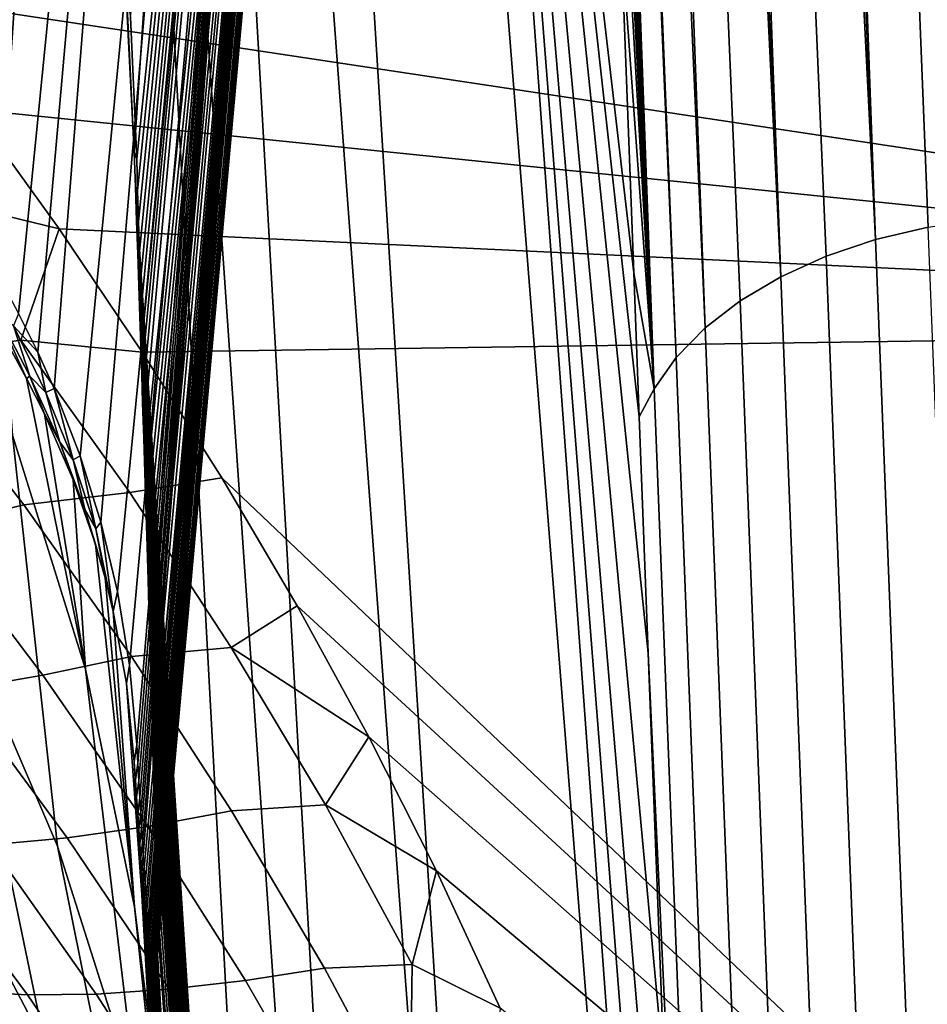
# Model space of a CAD drawing. Header units: metres. Extents: x -24 to 94, y -256 to 25.
# Tile 166 of 195: x 86.64 to 88.87, y -27.81 to -25.39. Entities that reach past the tile are written whole.
import ezdxf

# ---------------------------------------------------------------- set-up
doc = ezdxf.new("R2010")
doc.units = ezdxf.units.M
doc.layers.add('solid_10_061_003_XXX', color=7, linetype='CONTINUOUS')

msp = doc.modelspace()

# ---------------------------------------------------------------- linework, layer by layer
at = {"layer": 'solid_10_061_003_XXX'}
for points in [[(87.600006, -19.233625, 107.251709), (86.929672, -25.732712, 113.052193), (86.914253, -25.385338, 112.930519)], [(87.600006, -19.233625, 107.251709), (86.932091, -25.81078, 113.081085), (86.929672, -25.732712, 113.052193)], [(87.600006, -19.233625, 107.251709), (86.934418, -25.886679, 113.108459), (86.932091, -25.81078, 113.081085)], [(87.600006, -19.233625, 107.251709), (86.936661, -25.960409, 113.134323), (86.934418, -25.886679, 113.108459)], [(87.600006, -19.233625, 107.251709), (86.93882, -26.031931, 113.158653), (86.936661, -25.960409, 113.134323)], [(87.600006, -19.233625, 107.251709), (86.94091, -26.101236, 113.181435), (86.93882, -26.031931, 113.158653)], [(87.600006, -19.233625, 107.251709), (86.942917, -26.168468, 113.202789), (86.94091, -26.101236, 113.181435)], [(87.600006, -19.233625, 107.251709), (86.944847, -26.233747, 113.222794), (86.942917, -26.168468, 113.202789)], [(87.600006, -19.233625, 107.251709), (86.946701, -26.296976, 113.241394), (86.944847, -26.233747, 113.222794)], [(87.600006, -19.233625, 107.251709), (86.949066, -26.378269, 113.264137), (86.946701, -26.296976, 113.241394)], [(87.666977, -19.509645, 106.929993), (86.951302, -26.456303, 113.284668), (86.949066, -26.378269, 113.264137), (87.600006, -19.233625, 107.251709)], [(87.666977, -19.509645, 106.929993), (86.95343, -26.531013, 113.302948), (86.951302, -26.456303, 113.284668)], [(87.666977, -19.509645, 106.929993), (86.955429, -26.602659, 113.319176), (86.95343, -26.531013, 113.302948)], [(87.666977, -19.509645, 106.929993), (86.957321, -26.671209, 113.333336), (86.955429, -26.602659, 113.319176)], [(87.666977, -19.509645, 106.929993), (86.959106, -26.736797, 113.345543), (86.957321, -26.671209, 113.333336)], [(87.666977, -19.509645, 106.929993), (86.961586, -26.829844, 113.360374), (86.959106, -26.736797, 113.345543)], [(87.666977, -19.509645, 106.929993), (86.963837, -26.916681, 113.371208), (86.961586, -26.829844, 113.360374)], [(87.666977, -19.509645, 106.929993), (86.965881, -26.997498, 113.378235), (86.963837, -26.916681, 113.371208)], [(87.666977, -19.509645, 106.929993), (86.967712, -27.072618, 113.381775), (86.965881, -26.997498, 113.378235)], [(87.666977, -19.509645, 106.929993), (86.969345, -27.142157, 113.381973), (86.967712, -27.072618, 113.381775)], [(87.689384, -19.786314, 106.602692), (86.970802, -27.206345, 113.379105), (86.969345, -27.142157, 113.381973), (87.666977, -19.509645, 106.929993)], [(87.689384, -19.786314, 106.602692), (86.972069, -27.265385, 113.373466), (86.970802, -27.206345, 113.379105)], [(87.689384, -19.786314, 106.602692), (86.973183, -27.319386, 113.365204), (86.972069, -27.265385, 113.373466)], [(87.689384, -19.786314, 106.602692), (86.97493, -27.413193, 113.342308), (86.973183, -27.319386, 113.365204)], [(87.689384, -19.786314, 106.602692), (86.976135, -27.489407, 113.312752), (86.97493, -27.413193, 113.342308)], [(87.689384, -19.786314, 106.602692), (86.976906, -27.551262, 113.278206), (86.976135, -27.489407, 113.312752)], [(87.689384, -19.786314, 106.602692), (86.977333, -27.6022, 113.239204), (86.976906, -27.551262, 113.278206)], [(87.689384, -19.786314, 106.602692), (87.666977, -20.0606, 106.273392), (86.97731, -27.682423, 113.142151), (86.97747, -27.644079, 113.196136)], [(87.689384, -19.786314, 106.602692), (86.97747, -27.644079, 113.196136), (86.977333, -27.6022, 113.239204)], [(89.006279, -25.880054, 124.677353), (88.700165, -19.831423, 120.068481), (88.632042, -19.843977, 120.054802), (88.872475, -25.900146, 124.657616)], [(89.006279, -25.880054, 124.677353), (88.792, -19.819292, 120.080605), (88.700165, -19.831423, 120.068481)], [(89.006279, -25.880054, 124.677353), (89.142456, -25.866283, 124.678635), (88.88501, -19.812363, 120.085815), (88.792, -19.819292, 120.080605)], [(88.872475, -25.900146, 124.657616), (88.632042, -19.843977, 120.054802), (88.523239, -19.870817, 120.024002), (88.743721, -25.930994, 124.623436)], [(88.743721, -25.930994, 124.623436), (88.492561, -19.880022, 120.013153), (88.439697, -19.897739, 119.992027)], [(88.743721, -25.930994, 124.623436), (88.523239, -19.870817, 120.024002), (88.492561, -19.880022, 120.013153)], [(88.743721, -25.930994, 124.623436), (88.439697, -19.897739, 119.992027), (88.362877, -19.928101, 119.955231), (88.622429, -25.972021, 124.57547)], [(88.622429, -25.972021, 124.57547), (88.362877, -19.928101, 119.955231), (88.286072, -19.964857, 119.910011), (88.510857, -26.022461, 124.514595)], [(88.510857, -26.022461, 124.514595), (88.286072, -19.964857, 119.910011), (88.245888, -19.987135, 119.882332)], [(88.510857, -26.022461, 124.514595), (88.245888, -19.987135, 119.882332), (88.217331, -20.004467, 119.86068)], [(88.510857, -26.022461, 124.514595), (88.217331, -20.004467, 119.86068), (88.154793, -20.047663, 119.806366), (88.411102, -26.081367, 124.441963)], [(88.411102, -26.081367, 124.441963), (88.154793, -20.047663, 119.806366), (88.098999, -20.094067, 119.747536), (88.32502, -26.147644, 124.358925)], [(87.666977, -20.0606, 106.273392), (87.600006, -20.3295, 105.945694), (86.967491, -27.725813, 112.59211), (86.969276, -27.739445, 112.666443)], [(87.666977, -20.0606, 106.273392), (86.969276, -27.739445, 112.666443), (86.97084, -27.748461, 112.73526)], [(87.666977, -20.0606, 106.273392), (86.97084, -27.748461, 112.73526), (86.972206, -27.753256, 112.798759)], [(87.666977, -20.0606, 106.273392), (86.972206, -27.753256, 112.798759), (86.973373, -27.754107, 112.857071)], [(87.666977, -20.0606, 106.273392), (86.973373, -27.754107, 112.857071), (86.974365, -27.75144, 112.910339)], [(87.666977, -20.0606, 106.273392), (86.974365, -27.75144, 112.910339), (86.975845, -27.737274, 113.002701)], [(87.666977, -20.0606, 106.273392), (86.975845, -27.737274, 113.002701), (86.976784, -27.713745, 113.078575)], [(87.666977, -20.0606, 106.273392), (86.976784, -27.713745, 113.078575), (86.97731, -27.682423, 113.142151)], [(88.32502, -26.147644, 124.358925), (88.098999, -20.094067, 119.747536), (88.060181, -20.132542, 119.698448)], [(88.32502, -26.147644, 124.358925), (88.060181, -20.132542, 119.698448), (88.009529, -20.194855, 119.618423), (88.254227, -26.220047, 124.267036)], [(88.254227, -26.220047, 124.267036), (88.009529, -20.194855, 119.618423), (87.995644, -20.215654, 119.591591)], [(88.254227, -26.220047, 124.267036), (87.995644, -20.215654, 119.591591), (87.976631, -20.248358, 119.549271), (88.20005, -26.297224, 124.168015)], [(88.20005, -26.297224, 124.168015), (87.976631, -20.248358, 119.549271), (87.952057, -20.303225, 119.47789)], [(88.20005, -26.297224, 124.168015), (87.952057, -20.303225, 119.47789), (87.966652, -20.750216, 119.817787)], [(87.600006, -20.3295, 105.945694), (87.489197, -20.590065, 105.623207), (86.945885, -27.441971, 111.835724), (86.947845, -27.472513, 111.898346)], [(87.600006, -20.3295, 105.945694), (86.947845, -27.472513, 111.898346), (86.950325, -27.510401, 111.978928)], [(87.600006, -20.3295, 105.945694), (86.950325, -27.510401, 111.978928), (86.952667, -27.545023, 112.056145)], [(87.600006, -20.3295, 105.945694), (86.952667, -27.545023, 112.056145), (86.954872, -27.576578, 112.130173)], [(87.600006, -20.3295, 105.945694), (86.954872, -27.576578, 112.130173), (86.95694, -27.605162, 112.201096)], [(87.600006, -20.3295, 105.945694), (86.95694, -27.605162, 112.201096), (86.958885, -27.630852, 112.268967)], [(87.600006, -20.3295, 105.945694), (86.958885, -27.630852, 112.268967), (86.960709, -27.653839, 112.333954)], [(87.600006, -20.3295, 105.945694), (86.960709, -27.653839, 112.333954), (86.96241, -27.674114, 112.396042)], [(87.600006, -20.3295, 105.945694), (86.96241, -27.674114, 112.396042), (86.963997, -27.69191, 112.455414)], [(87.600006, -20.3295, 105.945694), (86.963997, -27.69191, 112.455414), (86.965477, -27.70719, 112.512032)], [(87.600006, -20.3295, 105.945694), (86.965477, -27.70719, 112.512032), (86.967491, -27.725813, 112.59211)], [(87.489197, -20.590065, 105.623207), (87.33577, -20.839439, 105.309441), (86.841972, -26.624018, 110.268623), (86.882744, -26.7941, 110.628975)], [(87.489197, -20.590065, 105.623207), (86.882744, -26.7941, 110.628975), (86.91246, -26.975401, 110.989822)], [(87.489197, -20.590065, 105.623207), (86.91246, -26.975401, 110.989822), (86.929672, -27.170414, 111.338806)], [(87.489197, -20.590065, 105.623207), (86.929672, -27.170414, 111.338806), (86.932281, -27.215698, 111.416321)], [(87.489197, -20.590065, 105.623207), (86.932281, -27.215698, 111.416321), (86.934784, -27.258799, 111.491653)], [(87.489197, -20.590065, 105.623207), (86.934784, -27.258799, 111.491653), (86.937187, -27.299721, 111.564796)], [(87.489197, -20.590065, 105.623207), (86.937187, -27.299721, 111.564796), (86.939499, -27.338408, 111.635689)], [(87.489197, -20.590065, 105.623207), (86.939499, -27.338408, 111.635689), (86.941719, -27.374922, 111.704391)], [(87.489197, -20.590065, 105.623207), (86.941719, -27.374922, 111.704391), (86.943848, -27.409439, 111.771065)], [(87.489197, -20.590065, 105.623207), (86.943848, -27.409439, 111.771065), (86.945885, -27.441971, 111.835724)], [(88.20005, -26.297224, 124.168015), (87.966652, -20.750216, 119.817787), (87.980713, -21.200426, 120.155403)], [(87.33577, -20.839439, 105.309441), (87.141403, -21.074896, 105.007851), (86.726791, -26.296417, 109.542198), (86.791252, -26.461887, 109.913231)], [(87.33577, -20.839439, 105.309441), (86.791252, -26.461887, 109.913231), (86.841972, -26.624018, 110.268623)], [(87.141403, -21.074896, 105.007851), (86.908234, -21.29385, 104.721733), (86.583694, -26.008627, 108.889236), (86.639748, -26.112429, 109.124748)], [(87.141403, -21.074896, 105.007851), (86.639748, -26.112429, 109.124748), (86.68676, -26.207525, 109.340843)], [(87.141403, -21.074896, 105.007851), (86.68676, -26.207525, 109.340843), (86.726791, -26.296417, 109.542198)], [(88.20005, -26.297224, 124.168015), (87.980713, -21.200426, 120.155403), (87.995094, -21.649, 120.492317)], [(86.908234, -21.29385, 104.721733), (86.638802, -21.493906, 104.454231), (86.350693, -25.649319, 108.082939), (86.439827, -25.776184, 108.365204)], [(86.908234, -21.29385, 104.721733), (86.439827, -25.776184, 108.365204), (86.517479, -25.896719, 108.635887)], [(86.908234, -21.29385, 104.721733), (86.517479, -25.896719, 108.635887), (86.583694, -26.008627, 108.889236)], [(88.378632, -31.853605, 128.202423), (87.612404, -21.399714, 118.194565), (87.544792, -21.648352, 117.902901), (88.40258, -32.445599, 128.649979)], [(88.149742, -26.012222, 123.787544), (88.118576, -25.173111, 123.153603), (87.612404, -21.399714, 118.194565)], [(88.163048, -26.36595, 124.054794), (88.149742, -26.012222, 123.787544), (87.612404, -21.399714, 118.194565)], [(88.185051, -26.946053, 124.493095), (88.163048, -26.36595, 124.054794), (87.612404, -21.399714, 118.194565)], [(88.225021, -27.98464, 125.277893), (88.185051, -26.946053, 124.493095), (87.612404, -21.399714, 118.194565)], [(88.270203, -29.139698, 126.150879), (88.225021, -27.98464, 125.277893), (87.612404, -21.399714, 118.194565)], [(88.321205, -30.424459, 127.122025), (88.270203, -29.139698, 126.150879), (87.612404, -21.399714, 118.194565)], [(88.378632, -31.853605, 128.202423), (88.321205, -30.424459, 127.122025), (87.612404, -21.399714, 118.194565)], [(88.40258, -32.445599, 128.649979), (87.544792, -21.648352, 117.902901), (87.334511, -22.522181, 116.875946), (88.044266, -33.872974, 127.011909)], [(88.20005, -26.297224, 124.168015), (87.995094, -21.649, 120.492317), (88.010155, -22.101892, 120.83403)], [(88.20005, -26.297224, 124.168015), (88.010155, -22.101892, 120.83403), (88.026619, -22.584473, 121.198906)], [(88.044266, -33.872974, 127.011909), (87.334511, -22.522181, 116.875946), (87.237244, -23.001003, 116.311996)], [(88.20005, -26.297224, 124.168015), (88.026619, -22.584473, 121.198906), (88.04528, -23.123987, 121.60659)], [(88.044266, -33.872974, 127.011909), (87.237244, -23.001003, 116.311996), (87.125793, -23.648556, 115.547935), (87.787117, -35.286495, 125.345535)], [(88.20005, -26.297224, 124.168015), (88.04528, -23.123987, 121.60659), (88.066689, -23.734802, 122.06765)], [(87.787117, -35.286495, 125.345535), (87.125793, -23.648556, 115.547935), (87.030106, -24.358126, 114.708885)], [(88.20005, -26.297224, 124.168015), (88.066689, -23.734802, 122.06765), (88.091042, -24.417242, 122.582741)], [(86.906281, -25.359615, 112.979736), (86.923836, -25.716576, 113.097237), (86.986565, -24.777039, 114.212631), (86.924736, -24.193785, 113.724106)], [(87.632454, -36.702969, 123.669212), (87.787117, -35.286495, 125.345535), (87.030106, -24.358126, 114.708885), (86.986565, -24.777039, 114.212631)], [(88.20005, -26.297224, 124.168015), (88.091042, -24.417242, 122.582741), (88.118576, -25.173111, 123.153603)], [(91.63549, -24.767933, 96.593231), (91.688126, -26.139465, 97.86422), (86.310249, -25.328625, 97.112633), (86.089409, -25.058468, 96.862274)], [(86.926765, -25.802328, 113.127708), (87.632454, -36.702969, 123.669212), (86.986565, -24.777039, 114.212631), (86.923836, -25.716576, 113.097237)], [(88.20005, -26.297224, 124.168015), (88.118576, -25.173111, 123.153603), (88.149742, -26.012222, 123.787544)], [(91.688126, -26.139465, 97.86422), (86.527504, -25.611435, 97.374718), (86.310249, -25.328625, 97.112633)], [(86.923836, -25.716576, 113.097237), (86.906281, -25.359615, 112.979736), (86.904221, -25.332035, 112.954231)], [(86.914253, -25.385338, 112.930519), (86.929672, -25.732712, 113.052193), (86.923836, -25.716576, 113.097237), (86.904221, -25.332035, 112.954231)], [(86.359627, -25.811941, 97.576256), (86.527504, -25.611435, 97.374718), (86.73938, -25.90493, 97.646706)], [(91.688126, -26.139465, 97.86422), (86.73938, -25.90493, 97.646706), (86.527504, -25.611435, 97.374718)], [(86.926765, -25.802328, 113.127708), (86.923836, -25.716576, 113.097237), (86.929672, -25.732712, 113.052193), (86.932091, -25.81078, 113.081085)], [(86.370049, -26.217386, 97.997719), (86.359627, -25.811941, 97.576256), (86.73938, -25.90493, 97.646706), (86.645233, -26.178112, 97.913612)], [(86.926765, -25.802328, 113.127708), (86.929588, -25.885496, 113.156395), (87.632454, -36.702969, 123.669212)], [(86.932091, -25.81078, 113.081085), (86.934418, -25.886679, 113.108459), (86.929588, -25.885496, 113.156395), (86.926765, -25.802328, 113.127708)], [(86.479149, -26.822369, 106.772415), (86.735504, -27.419182, 107.276688), (86.625221, -26.410519, 108.714287), (86.392647, -25.852249, 108.246368)], [(86.929588, -25.885496, 113.156395), (86.932304, -25.966082, 113.183304), (87.632454, -36.702969, 123.669212)], [(86.934418, -25.886679, 113.108459), (86.936661, -25.960409, 113.134323), (86.932304, -25.966082, 113.183304), (86.929588, -25.885496, 113.156395)], [(86.645233, -26.178112, 97.913612), (86.73938, -25.90493, 97.646706), (86.943527, -26.206854, 97.926506)], [(91.688126, -26.139465, 97.86422), (86.943527, -26.206854, 97.926506), (86.73938, -25.90493, 97.646706)], [(88.872475, -25.900146, 124.657616), (88.743721, -25.930994, 124.623436), (88.982559, -32.011181, 129.233063), (89.112373, -31.979568, 129.267746)], [(88.743721, -25.930994, 124.623436), (88.622429, -25.972021, 124.57547), (88.860405, -32.053135, 129.184341), (88.982559, -32.011181, 129.233063)], [(86.936661, -25.960409, 113.134323), (86.93882, -26.031931, 113.158653), (86.934906, -26.044022, 113.208366), (86.932304, -25.966082, 113.183304)], [(86.932304, -25.966082, 113.183304), (86.934906, -26.044022, 113.208366), (87.632454, -36.702969, 123.669212)], [(88.622429, -25.972021, 124.57547), (88.510857, -26.022461, 124.514595), (88.748253, -32.10463, 129.122513), (88.860405, -32.053135, 129.184341)], [(88.20005, -26.297224, 124.168015), (88.149742, -26.012222, 123.787544), (88.163048, -26.36595, 124.054794)], [(86.93882, -26.031931, 113.158653), (86.94091, -26.101236, 113.181435), (86.934906, -26.044022, 113.208366)], [(88.510857, -26.022461, 124.514595), (88.411102, -26.081367, 124.441963), (88.648232, -32.164684, 129.048737), (88.748253, -32.10463, 129.122513)], [(86.934906, -26.044022, 113.208366), (86.937408, -26.119377, 113.231659), (87.632454, -36.702969, 123.669212)], [(86.94091, -26.101236, 113.181435), (86.942917, -26.168468, 113.202789), (86.937408, -26.119377, 113.231659), (86.934906, -26.044022, 113.208366)], [(88.411102, -26.081367, 124.441963), (88.32502, -26.147644, 124.358925), (88.562248, -32.232155, 128.964417), (88.648232, -32.164684, 129.048737)], [(86.583183, -26.105314, 108.946579), (86.607521, -26.177319, 109.024338), (86.659454, -26.271746, 109.251945)], [(86.583183, -26.105314, 108.946579), (86.659454, -26.271746, 109.251945), (86.667702, -26.265789, 109.309006)], [(86.583183, -26.105314, 108.946579), (86.667702, -26.265789, 109.309006), (86.627502, -26.142998, 109.117592)], [(86.627502, -26.142998, 109.117592), (86.68676, -26.207525, 109.340843), (86.639748, -26.112429, 109.124748)], [(86.937408, -26.119377, 113.231659), (86.939804, -26.192345, 113.253311), (87.632454, -36.702969, 123.669212)], [(86.942917, -26.168468, 113.202789), (86.939804, -26.192345, 113.253311), (86.937408, -26.119377, 113.231659)], [(91.688126, -26.139465, 97.86422), (91.865417, -31.006418, 102.37439), (87.138725, -26.51568, 98.2127), (86.943527, -26.206854, 97.926506)], [(86.627502, -26.142998, 109.117592), (86.706497, -26.306059, 109.486305), (86.68676, -26.207525, 109.340843)], [(86.667702, -26.265789, 109.309006), (86.706497, -26.306059, 109.486305), (86.627502, -26.142998, 109.117592)], [(88.32502, -26.147644, 124.358925), (88.254227, -26.220047, 124.267036), (88.491936, -32.305756, 128.87117), (88.562248, -32.232155, 128.964417)], [(86.912811, -26.55154, 98.25782), (86.652466, -26.581781, 98.329483), (86.370049, -26.217386, 97.997719), (86.645233, -26.178112, 97.913612)], [(86.659454, -26.271746, 109.251945), (86.607521, -26.177319, 109.024338), (86.625221, -26.410519, 108.714287), (86.803688, -26.984961, 109.19828)], [(86.645233, -26.178112, 97.913612), (86.943527, -26.206854, 97.926506), (87.138725, -26.51568, 98.2127), (86.912811, -26.55154, 98.25782)], [(86.942917, -26.168468, 113.202789), (86.944847, -26.233747, 113.222794), (86.939804, -26.192345, 113.253311)], [(86.706497, -26.306059, 109.486305), (86.726791, -26.296417, 109.542198), (86.68676, -26.207525, 109.340843)], [(86.939804, -26.192345, 113.253311), (86.942101, -26.262928, 113.273346), (87.632454, -36.702969, 123.669212)], [(86.944847, -26.233747, 113.222794), (86.942101, -26.262928, 113.273346), (86.939804, -26.192345, 113.253311)], [(86.424477, -26.636957, 98.455368), (86.131569, -26.282356, 98.138741), (86.370049, -26.217386, 97.997719), (86.652466, -26.581781, 98.329483)], [(86.946701, -26.296976, 113.241394), (86.944298, -26.33112, 113.291748), (86.942101, -26.262928, 113.273346), (86.944847, -26.233747, 113.222794)], [(88.254227, -26.220047, 124.267036), (88.20005, -26.297224, 124.168015), (88.438652, -32.384083, 128.770767), (88.491936, -32.305756, 128.87117)], [(86.705315, -27.908558, 105.412392), (86.479149, -26.822369, 106.772415), (86.161842, -26.242849, 106.28186), (86.394974, -27.319704, 104.914841)], [(86.667702, -26.265789, 109.309006), (86.659454, -26.271746, 109.251945), (86.703148, -26.358852, 109.4618)], [(86.703148, -26.358852, 109.4618), (86.659454, -26.271746, 109.251945), (86.803688, -26.984961, 109.19828)], [(86.667702, -26.265789, 109.309006), (86.703148, -26.358852, 109.4618), (86.740685, -26.427675, 109.673233)], [(86.667702, -26.265789, 109.309006), (86.740685, -26.427675, 109.673233), (86.706497, -26.306059, 109.486305)], [(86.942101, -26.262928, 113.273346), (86.944298, -26.33112, 113.291748), (87.632454, -36.702969, 123.669212)], [(86.706497, -26.306059, 109.486305), (86.773697, -26.471334, 109.856445), (86.726791, -26.296417, 109.542198)], [(86.740685, -26.427675, 109.673233), (86.773697, -26.471334, 109.856445), (86.706497, -26.306059, 109.486305)], [(86.773697, -26.471334, 109.856445), (86.791252, -26.461887, 109.913231), (86.726791, -26.296417, 109.542198)], [(86.946701, -26.296976, 113.241394), (86.949066, -26.378269, 113.264137), (86.944298, -26.33112, 113.291748)], [(88.20005, -26.297224, 124.168015), (88.163048, -26.36595, 124.054794), (88.185051, -26.946053, 124.493095), (88.438652, -32.384083, 128.770767)], [(86.944298, -26.33112, 113.291748), (86.94709, -26.418604, 113.31398), (87.632454, -36.702969, 123.669212)], [(86.949066, -26.378269, 113.264137), (86.94709, -26.418604, 113.31398), (86.944298, -26.33112, 113.291748)], [(86.773438, -26.520811, 109.847717), (86.703148, -26.358852, 109.4618), (86.803688, -26.984961, 109.19828)], [(86.740685, -26.427675, 109.673233), (86.703148, -26.358852, 109.4618), (86.773438, -26.520811, 109.847717)], [(86.949066, -26.378269, 113.264137), (86.951302, -26.456303, 113.284668), (86.94709, -26.418604, 113.31398)], [(86.735504, -27.419182, 107.276688), (86.929565, -28.029587, 107.791611), (86.803688, -26.984961, 109.19828), (86.625221, -26.410519, 108.714287)], [(86.740685, -26.427675, 109.673233), (86.773438, -26.520811, 109.847717), (86.802177, -26.59248, 110.038315)], [(86.740685, -26.427675, 109.673233), (86.802177, -26.59248, 110.038315), (86.773697, -26.471334, 109.856445)], [(86.94709, -26.418604, 113.31398), (86.949722, -26.502121, 113.333549), (87.632454, -36.702969, 123.669212)], [(86.95343, -26.531013, 113.302948), (86.949722, -26.502121, 113.333549), (86.94709, -26.418604, 113.31398), (86.951302, -26.456303, 113.284668)], [(86.773697, -26.471334, 109.856445), (86.82914, -26.64044, 110.227112), (86.791252, -26.461887, 109.913231)], [(86.802177, -26.59248, 110.038315), (86.82914, -26.64044, 110.227112), (86.773697, -26.471334, 109.856445)], [(86.82914, -26.64044, 110.227112), (86.841972, -26.624018, 110.268623), (86.791252, -26.461887, 109.913231)], [(86.949722, -26.502121, 113.333549), (86.952194, -26.581877, 113.350624), (87.632454, -36.702969, 123.669212)], [(86.955429, -26.602659, 113.319176), (86.952194, -26.581877, 113.350624), (86.949722, -26.502121, 113.333549), (86.95343, -26.531013, 113.302948)], [(86.828285, -26.678123, 110.213806), (86.773438, -26.520811, 109.847717), (86.803688, -26.984961, 109.19828), (86.924652, -27.568304, 109.689201)], [(86.802177, -26.59248, 110.038315), (86.773438, -26.520811, 109.847717), (86.828285, -26.678123, 110.213806)], [(87.16198, -26.93166, 98.608421), (86.912811, -26.55154, 98.25782), (87.138725, -26.51568, 98.2127), (87.323708, -26.829802, 98.503799)], [(91.865417, -31.006418, 102.37439), (87.323708, -26.829802, 98.503799), (87.138725, -26.51568, 98.2127)], [(87.16198, -26.93166, 98.608421), (86.916695, -26.953861, 98.668777), (86.652466, -26.581781, 98.329483), (86.912811, -26.55154, 98.25782)], [(86.699707, -27.00004, 98.780533), (86.424477, -26.636957, 98.455368), (86.652466, -26.581781, 98.329483), (86.916695, -26.953861, 98.668777)], [(86.802177, -26.59248, 110.038315), (86.828285, -26.678123, 110.213806), (86.852051, -26.761166, 110.402145)], [(86.802177, -26.59248, 110.038315), (86.852051, -26.761166, 110.402145), (86.82914, -26.64044, 110.227112)], [(86.952194, -26.581877, 113.350624), (86.954514, -26.65797, 113.365288), (87.632454, -36.702969, 123.669212)], [(86.955429, -26.602659, 113.319176), (86.957321, -26.671209, 113.333336), (86.954514, -26.65797, 113.365288), (86.952194, -26.581877, 113.350624)], [(86.424477, -26.636957, 98.455368), (86.699707, -27.00004, 98.780533), (86.491241, -27.035336, 98.910927), (86.205956, -26.680449, 98.601067)], [(86.82914, -26.64044, 110.227112), (86.872116, -26.84314, 110.584175), (86.841972, -26.624018, 110.268623)], [(86.82914, -26.64044, 110.227112), (86.852051, -26.761166, 110.402145), (86.872116, -26.84314, 110.584175)], [(86.872116, -26.84314, 110.584175), (86.882744, -26.7941, 110.628975), (86.841972, -26.624018, 110.268623)], [(86.954514, -26.65797, 113.365288), (86.956688, -26.730474, 113.377609), (87.632454, -36.702969, 123.669212)], [(86.954514, -26.65797, 113.365288), (86.957642, -26.766106, 113.374527), (86.956688, -26.730474, 113.377609)], [(86.959106, -26.736797, 113.345543), (86.957642, -26.766106, 113.374527), (86.954514, -26.65797, 113.365288)], [(86.957321, -26.671209, 113.333336), (86.959106, -26.736797, 113.345543), (86.954514, -26.65797, 113.365288)], [(86.852051, -26.761166, 110.402145), (86.828285, -26.678123, 110.213806), (86.924652, -27.568304, 109.689201)], [(86.956688, -26.730474, 113.377609), (86.958733, -26.799583, 113.387764), (87.632454, -36.702969, 123.669212)], [(86.957642, -26.766106, 113.374527), (86.958733, -26.799583, 113.387764), (86.956688, -26.730474, 113.377609)], [(86.959106, -26.736797, 113.345543), (86.961586, -26.829844, 113.360374), (86.957642, -26.766106, 113.374527)], [(86.277702, -27.696175, 102.977692), (86.656647, -28.293146, 103.479996), (86.394974, -27.319704, 104.914841), (86.025795, -26.750362, 104.432793)], [(86.872116, -26.84314, 110.584175), (86.852051, -26.761166, 110.402145), (86.924652, -27.568304, 109.689201)], [(86.957642, -26.766106, 113.374527), (86.960632, -26.865278, 113.395721), (86.958733, -26.799583, 113.387764)], [(86.961586, -26.829844, 113.360374), (86.960632, -26.865278, 113.395721), (86.957642, -26.766106, 113.374527)], [(86.872116, -26.84314, 110.584175), (86.904312, -27.019962, 110.955612), (86.91246, -26.975401, 110.989822), (86.882744, -26.7941, 110.628975)], [(86.958733, -26.799583, 113.387764), (86.960632, -26.865278, 113.395721), (87.632454, -36.702969, 123.669212)], [(86.955482, -28.513388, 105.922623), (86.735504, -27.419182, 107.276688), (86.479149, -26.822369, 106.772415), (86.705315, -27.908558, 105.412392)], [(86.961586, -26.829844, 113.360374), (86.963837, -26.916681, 113.371208), (86.960632, -26.865278, 113.395721)], [(87.16198, -26.93166, 98.608421), (87.323708, -26.829802, 98.503799), (87.499283, -27.151031, 98.801483)], [(91.865417, -31.006418, 102.37439), (87.499283, -27.151031, 98.801483), (87.323708, -26.829802, 98.503799)], [(86.904312, -27.019962, 110.955612), (86.872116, -26.84314, 110.584175), (86.924652, -27.568304, 109.689201), (86.987488, -28.157204, 110.184242)], [(86.960632, -26.865278, 113.395721), (86.962402, -26.927782, 113.401711), (87.632454, -36.702969, 123.669212)], [(86.963837, -26.916681, 113.371208), (86.962402, -26.927782, 113.401711), (86.960632, -26.865278, 113.395721)], [(87.392914, -27.317831, 98.964775), (87.162758, -27.333014, 99.014969), (86.916695, -26.953861, 98.668777), (87.16198, -26.93166, 98.608421)], [(86.963837, -26.916681, 113.371208), (86.965881, -26.997498, 113.378235), (86.962402, -26.927782, 113.401711)], [(86.962402, -26.927782, 113.401711), (86.96405, -26.987061, 113.405693), (87.632454, -36.702969, 123.669212)], [(86.962402, -26.927782, 113.401711), (86.965294, -27.036331, 113.404205), (86.96405, -26.987061, 113.405693)], [(86.965881, -26.997498, 113.378235), (86.965294, -27.036331, 113.404205), (86.962402, -26.927782, 113.401711)], [(87.16198, -26.93166, 98.608421), (87.499283, -27.151031, 98.801483), (87.392914, -27.317831, 98.964775)], [(86.957146, -27.371025, 99.113625), (86.699707, -27.00004, 98.780533), (86.916695, -26.953861, 98.668777), (87.162758, -27.333014, 99.014969)], [(88.438652, -32.384083, 128.770767), (88.185051, -26.946053, 124.493095), (88.225021, -27.98464, 125.277893)], [(86.929565, -28.029587, 107.791611), (87.060379, -28.649851, 108.314095), (86.924652, -27.568304, 109.689201), (86.803688, -26.984961, 109.19828)], [(86.904312, -27.019962, 110.955612), (86.923836, -27.211977, 111.315094), (86.929672, -27.170414, 111.338806), (86.91246, -26.975401, 110.989822)], [(86.699707, -27.00004, 98.780533), (86.957146, -27.371025, 99.113625), (86.759171, -27.39889, 99.229744), (86.491241, -27.035336, 98.910927)], [(86.96405, -26.987061, 113.405693), (86.966293, -27.070288, 113.408295), (87.632454, -36.702969, 123.669212)], [(86.965294, -27.036331, 113.404205), (86.966293, -27.070288, 113.408295), (86.96405, -26.987061, 113.405693)], [(86.965881, -26.997498, 113.378235), (86.967712, -27.072618, 113.381775), (86.965294, -27.036331, 113.404205)], [(86.904312, -27.019962, 110.955612), (86.987488, -28.157204, 110.184242), (86.923836, -27.211977, 111.315094)], [(86.491241, -27.035336, 98.910927), (86.759171, -27.39889, 99.229744), (86.570564, -27.416365, 99.362328), (86.293129, -27.059441, 99.058823)], [(86.965294, -27.036331, 113.404205), (86.968269, -27.146818, 113.406998), (86.966293, -27.070288, 113.408295)], [(86.967712, -27.072618, 113.381775), (86.968269, -27.146818, 113.406998), (86.965294, -27.036331, 113.404205)], [(86.966293, -27.070288, 113.408295), (86.968269, -27.146818, 113.406998), (87.632454, -36.702969, 123.669212)], [(86.967712, -27.072618, 113.381775), (86.969345, -27.142157, 113.381973), (86.968269, -27.146818, 113.406998)], [(86.969345, -27.142157, 113.381973), (86.970802, -27.206345, 113.379105), (86.970032, -27.218172, 113.402039), (86.968269, -27.146818, 113.406998)], [(86.968269, -27.146818, 113.406998), (86.970032, -27.218172, 113.402039), (87.632454, -36.702969, 123.669212)], [(87.392914, -27.317831, 98.964775), (87.499283, -27.151031, 98.801483), (87.665535, -27.47962, 99.105988)], [(91.865417, -31.006418, 102.37439), (87.665535, -27.47962, 99.105988), (87.499283, -27.151031, 98.801483)], [(86.932281, -27.215698, 111.416321), (86.929672, -27.170414, 111.338806), (86.923836, -27.211977, 111.315094), (86.92675, -27.256733, 111.393997)], [(87.632515, -39.532261, 120.300232), (86.923836, -27.211977, 111.315094), (86.987488, -28.157204, 110.184242)], [(86.92675, -27.256733, 111.393997), (86.923836, -27.211977, 111.315094), (87.632515, -39.532261, 120.300232), (87.580826, -38.119343, 121.986168)], [(86.934784, -27.258799, 111.491653), (86.932281, -27.215698, 111.416321), (86.92675, -27.256733, 111.393997), (86.929565, -27.299299, 111.47068)], [(86.970802, -27.206345, 113.379105), (86.972069, -27.265385, 113.373466), (86.971504, -27.28092, 113.394173), (86.970032, -27.218172, 113.402039)], [(86.970032, -27.218172, 113.402039), (86.971504, -27.28092, 113.394173), (87.632454, -36.702969, 123.669212)], [(86.929565, -27.299299, 111.47068), (86.92675, -27.256733, 111.393997), (87.580826, -38.119343, 121.986168)], [(86.937187, -27.299721, 111.564796), (86.934784, -27.258799, 111.491653), (86.929565, -27.299299, 111.47068), (86.932274, -27.33967, 111.545135)], [(86.972069, -27.265385, 113.373466), (86.973183, -27.319386, 113.365204), (86.971504, -27.28092, 113.394173)], [(86.932274, -27.33967, 111.545135), (86.929565, -27.299299, 111.47068), (87.580826, -38.119343, 121.986168)], [(86.971504, -27.28092, 113.394173), (86.973869, -27.391294, 113.36998), (87.632454, -36.702969, 123.669212)], [(86.973183, -27.319386, 113.365204), (86.973869, -27.391294, 113.36998), (86.971504, -27.28092, 113.394173)], [(86.656647, -28.293146, 103.479996), (86.974213, -28.909266, 103.997658), (86.705315, -27.908558, 105.412392), (86.394974, -27.319704, 104.914841)], [(86.939499, -27.338408, 111.635689), (86.937187, -27.299721, 111.564796), (86.932274, -27.33967, 111.545135), (86.934875, -27.377787, 111.617317)], [(86.973183, -27.319386, 113.365204), (86.97493, -27.413193, 113.342308), (86.973869, -27.391294, 113.36998)], [(87.605659, -27.709463, 99.32634), (87.390587, -27.718624, 99.3675), (87.162758, -27.333014, 99.014969), (87.392914, -27.317831, 98.964775)], [(87.392914, -27.317831, 98.964775), (87.665535, -27.47962, 99.105988), (87.605659, -27.709463, 99.32634)], [(86.934875, -27.377787, 111.617317), (86.932274, -27.33967, 111.545135), (87.580826, -38.119343, 121.986168)], [(86.941719, -27.374922, 111.704391), (86.939499, -27.338408, 111.635689), (86.934875, -27.377787, 111.617317), (86.937363, -27.41371, 111.687271)], [(87.196571, -27.7493, 99.454086), (86.957146, -27.371025, 99.113625), (87.162758, -27.333014, 99.014969), (87.390587, -27.718624, 99.3675)], [(86.957146, -27.371025, 99.113625), (87.196571, -27.7493, 99.454086), (87.009369, -27.770504, 99.556984), (86.759171, -27.39889, 99.229744)], [(86.937363, -27.41371, 111.687271), (86.934875, -27.377787, 111.617317), (87.580826, -38.119343, 121.986168)], [(86.941719, -27.374922, 111.704391), (86.937363, -27.41371, 111.687271), (86.939758, -27.447624, 111.755165), (86.943848, -27.409439, 111.771065)], [(86.97493, -27.413193, 113.342308), (86.975487, -27.480217, 113.33757), (87.632454, -36.702969, 123.669212), (86.973869, -27.391294, 113.36998)], [(86.392975, -27.423298, 99.510201), (86.661888, -27.783838, 99.807983), (86.504631, -27.775854, 99.953888), (86.227943, -27.419626, 99.672089)], [(86.570564, -27.416365, 99.362328), (86.83062, -27.782051, 99.675293), (86.661888, -27.783838, 99.807983), (86.392975, -27.423298, 99.510201)], [(86.759171, -27.39889, 99.229744), (87.009369, -27.770504, 99.556984), (86.83062, -27.782051, 99.675293), (86.570564, -27.416365, 99.362328)], [(87.144485, -29.130653, 106.442711), (86.929565, -28.029587, 107.791611), (86.735504, -27.419182, 107.276688), (86.955482, -28.513388, 105.922623)], [(86.939758, -27.447624, 111.755165), (86.937363, -27.41371, 111.687271), (87.580826, -38.119343, 121.986168)], [(86.943848, -27.409439, 111.771065), (86.939758, -27.447624, 111.755165), (86.942047, -27.479538, 111.820999), (86.945885, -27.441971, 111.835724)], [(86.97493, -27.413193, 113.342308), (86.976135, -27.489407, 113.312752), (86.975487, -27.480217, 113.33757)], [(86.947845, -27.472513, 111.898346), (86.945885, -27.441971, 111.835724), (86.942047, -27.479538, 111.820999)], [(86.942047, -27.479538, 111.820999), (86.939758, -27.447624, 111.755165), (87.580826, -38.119343, 121.986168)], [(86.947845, -27.472513, 111.898346), (86.942047, -27.479538, 111.820999), (86.945732, -27.513227, 111.929192)], [(86.944244, -27.509441, 111.884773), (86.942047, -27.479538, 111.820999), (87.580826, -38.119343, 121.986168)], [(86.945732, -27.513227, 111.929192), (86.942047, -27.479538, 111.820999), (86.944244, -27.509441, 111.884773)], [(86.950325, -27.510401, 111.978928), (86.947845, -27.472513, 111.898346), (86.945732, -27.513227, 111.929192)], [(86.976135, -27.489407, 113.312752), (86.976517, -27.551517, 113.299225), (87.632454, -36.702969, 123.669212), (86.975487, -27.480217, 113.33757)], [(86.976135, -27.489407, 113.312752), (86.976906, -27.551262, 113.278206), (86.976517, -27.551517, 113.299225)], [(87.605659, -27.709463, 99.32634), (87.665535, -27.47962, 99.105988), (87.822372, -27.816479, 99.418159)], [(91.865417, -31.006418, 102.37439), (87.822372, -27.816479, 99.418159), (87.665535, -27.47962, 99.105988)], [(86.947029, -27.546465, 111.966843), (86.944244, -27.509441, 111.884773), (87.580826, -38.119343, 121.986168)], [(86.945732, -27.513227, 111.929192), (86.944244, -27.509441, 111.884773), (86.947029, -27.546465, 111.966843)], [(86.950325, -27.510401, 111.978928), (86.945732, -27.513227, 111.929192), (86.948296, -27.548923, 112.006805)], [(86.948296, -27.548923, 112.006805), (86.945732, -27.513227, 111.929192), (86.947029, -27.546465, 111.966843)], [(86.952667, -27.545023, 112.056145), (86.950325, -27.510401, 111.978928), (86.948296, -27.548923, 112.006805)], [(86.949646, -27.580193, 112.045479), (86.947029, -27.546465, 111.966843), (87.580826, -38.119343, 121.986168)], [(86.948296, -27.548923, 112.006805), (86.947029, -27.546465, 111.966843), (86.949646, -27.580193, 112.045479)], [(86.952667, -27.545023, 112.056145), (86.948296, -27.548923, 112.006805), (86.950844, -27.583202, 112.085068)], [(86.950844, -27.583202, 112.085068), (86.948296, -27.548923, 112.006805), (86.949646, -27.580193, 112.045479)], [(86.954872, -27.576578, 112.130173), (86.952667, -27.545023, 112.056145), (86.950844, -27.583202, 112.085068)], [(86.977333, -27.6022, 113.239204), (86.977081, -27.609657, 113.255562), (86.976517, -27.551517, 113.299225), (86.976906, -27.551262, 113.278206)], [(86.976517, -27.551517, 113.299225), (86.977081, -27.609657, 113.255562), (87.580826, -38.119343, 121.986168), (87.632454, -36.702969, 123.669212)], [(87.030106, -28.563244, 109.697418), (86.987488, -28.157204, 110.184242), (86.924652, -27.568304, 109.689201)], [(87.060379, -28.649851, 108.314095), (87.127335, -29.276207, 108.841057), (87.030106, -28.563244, 109.697418), (86.924652, -27.568304, 109.689201)], [(86.952118, -27.610832, 112.120865), (86.949646, -27.580193, 112.045479), (87.580826, -38.119343, 121.986168)], [(86.950844, -27.583202, 112.085068), (86.949646, -27.580193, 112.045479), (86.952118, -27.610832, 112.120865)], [(86.954872, -27.576578, 112.130173), (86.950844, -27.583202, 112.085068), (86.953377, -27.615883, 112.16404)], [(86.953377, -27.615883, 112.16404), (86.950844, -27.583202, 112.085068), (86.952118, -27.610832, 112.120865)], [(86.95694, -27.605162, 112.201096), (86.954872, -27.576578, 112.130173), (86.953377, -27.615883, 112.16404)], [(86.954437, -27.638481, 112.193077), (86.952118, -27.610832, 112.120865), (87.580826, -38.119343, 121.986168)], [(86.953377, -27.615883, 112.16404), (86.952118, -27.610832, 112.120865), (86.954437, -27.638481, 112.193077)], [(86.95694, -27.605162, 112.201096), (86.953377, -27.615883, 112.16404), (86.956604, -27.663216, 112.262184)], [(86.958885, -27.630852, 112.268967), (86.95694, -27.605162, 112.201096), (86.956604, -27.663216, 112.262184)], [(86.977333, -27.6022, 113.239204), (86.97747, -27.644079, 113.196136), (86.977081, -27.609657, 113.255562)], [(86.977081, -27.609657, 113.255562), (86.97747, -27.644079, 113.196136), (87.580826, -38.119343, 121.986168)], [(86.956604, -27.663216, 112.262184), (86.953377, -27.615883, 112.16404), (86.954437, -27.638481, 112.193077)], [(86.960709, -27.653839, 112.333954), (86.958885, -27.630852, 112.268967), (86.956604, -27.663216, 112.262184), (86.958641, -27.685236, 112.328339)], [(86.956604, -27.663216, 112.262184), (86.954437, -27.638481, 112.193077), (87.580826, -38.119343, 121.986168)], [(86.96241, -27.674114, 112.396042), (86.960709, -27.653839, 112.333954), (86.958641, -27.685236, 112.328339), (86.960541, -27.704529, 112.391533)], [(86.97747, -27.644079, 113.196136), (86.977074, -27.697212, 113.150955), (87.580826, -38.119343, 121.986168)], [(86.97731, -27.682423, 113.142151), (86.977074, -27.697212, 113.150955), (86.97747, -27.644079, 113.196136)], [(86.958641, -27.685236, 112.328339), (86.956604, -27.663216, 112.262184), (87.580826, -38.119343, 121.986168)], [(86.960541, -27.704529, 112.391533), (86.958641, -27.685236, 112.328339), (87.580826, -38.119343, 121.986168)], [(86.963997, -27.69191, 112.455414), (86.96241, -27.674114, 112.396042), (86.960541, -27.704529, 112.391533)], [(86.97731, -27.682423, 113.142151), (86.976784, -27.713745, 113.078575), (86.976494, -27.730257, 113.085327), (86.977074, -27.697212, 113.150955)], [(86.782097, -28.817162, 102.131065), (86.925156, -29.072233, 102.276627), (86.656647, -28.293146, 103.479996), (86.277702, -27.696175, 102.977692)], [(86.630257, -28.563173, 101.99189), (86.782097, -28.817162, 102.131065), (86.277702, -27.696175, 102.977692)], [(86.963997, -27.69191, 112.455414), (86.960541, -27.704529, 112.391533), (86.963959, -27.735626, 112.509537)], [(86.962318, -27.72134, 112.451935), (86.960541, -27.704529, 112.391533), (87.580826, -38.119343, 121.986168)], [(86.963959, -27.735626, 112.509537), (86.960541, -27.704529, 112.391533), (86.962318, -27.72134, 112.451935)], [(86.965477, -27.70719, 112.512032), (86.963997, -27.69191, 112.455414), (86.963959, -27.735626, 112.509537)], [(86.967491, -27.725813, 112.59211), (86.965477, -27.70719, 112.512032), (86.963959, -27.735626, 112.509537), (86.966202, -27.752769, 112.59095)], [(86.977074, -27.697212, 113.150955), (86.976494, -27.730257, 113.085327), (87.580826, -38.119343, 121.986168)], [(87.605659, -27.709463, 99.32634), (87.600128, -28.110098, 99.725822), (87.390587, -27.718624, 99.3675)], [(87.600128, -28.110098, 99.725822), (87.605659, -27.709463, 99.32634), (87.822372, -27.816479, 99.418159), (87.800339, -28.105989, 99.692581)], [(86.963959, -27.735626, 112.509537), (86.962318, -27.72134, 112.451935), (87.580826, -38.119343, 121.986168)], [(86.969276, -27.739445, 112.666443), (86.967491, -27.725813, 112.59211), (86.966202, -27.752769, 112.59095), (86.968185, -27.764938, 112.666481)], [(86.976784, -27.713745, 113.078575), (86.975845, -27.737274, 113.002701), (86.975449, -27.755541, 113.00769), (86.976494, -27.730257, 113.085327)], [(86.976494, -27.730257, 113.085327), (86.975449, -27.755541, 113.00769), (87.580826, -38.119343, 121.986168)], [(87.417786, -28.134254, 99.801384), (87.196571, -27.7493, 99.454086), (87.390587, -27.718624, 99.3675), (87.600128, -28.110098, 99.725822)], [(86.504631, -27.775854, 99.953888), (86.764053, -28.141386, 100.24675), (86.626663, -28.120718, 100.389008), (86.360229, -27.758165, 100.11174)], [(86.966202, -27.752769, 112.59095), (86.963959, -27.735626, 112.509537), (87.580826, -38.119343, 121.986168)], [(86.968185, -27.764938, 112.666481), (86.966202, -27.752769, 112.59095), (87.580826, -38.119343, 121.986168)], [(86.97084, -27.748461, 112.73526), (86.969276, -27.739445, 112.666443), (86.968185, -27.764938, 112.666481), (86.969925, -27.772532, 112.736366)], [(86.97084, -27.748461, 112.73526), (86.969925, -27.772532, 112.736366), (86.971436, -27.77597, 112.800812), (86.972206, -27.753256, 112.798759)], [(86.972206, -27.753256, 112.798759), (86.971436, -27.77597, 112.800812), (86.972725, -27.775547, 112.859955), (86.973373, -27.754107, 112.857071)], [(86.973373, -27.754107, 112.857071), (86.972725, -27.775547, 112.859955), (86.973808, -27.771713, 112.913933), (86.974365, -27.75144, 112.910339)], [(86.974365, -27.75144, 112.910339), (86.973808, -27.771713, 112.913933), (86.975449, -27.755541, 113.00769), (86.975845, -27.737274, 113.002701)], [(86.975449, -27.755541, 113.00769), (86.973808, -27.771713, 112.913933), (87.580826, -38.119343, 121.986168)], [(87.196571, -27.7493, 99.454086), (87.417786, -28.134254, 99.801384), (87.241508, -28.149555, 99.892113), (87.009369, -27.770504, 99.556984)], [(86.661888, -27.783838, 99.807983), (86.913208, -28.153137, 100.115776), (86.764053, -28.141386, 100.24675), (86.504631, -27.775854, 99.953888)], [(86.83062, -27.782051, 99.675293), (87.072823, -28.155869, 99.997215), (86.913208, -28.153137, 100.115776), (86.661888, -27.783838, 99.807983)], [(87.009369, -27.770504, 99.556984), (87.241508, -28.149555, 99.892113), (87.072823, -28.155869, 99.997215), (86.83062, -27.782051, 99.675293)], [(86.969925, -27.772532, 112.736366), (86.968185, -27.764938, 112.666481), (87.580826, -38.119343, 121.986168)], [(86.971436, -27.77597, 112.800812), (86.969925, -27.772532, 112.736366), (87.580826, -38.119343, 121.986168)], [(86.972725, -27.775547, 112.859955), (86.971436, -27.77597, 112.800812), (87.580826, -38.119343, 121.986168)], [(86.973808, -27.771713, 112.913933), (86.972725, -27.775547, 112.859955), (87.580826, -38.119343, 121.986168)]]:
    msp.add_3dface(points, dxfattribs=at)

doc.saveas('drawing.dxf')
